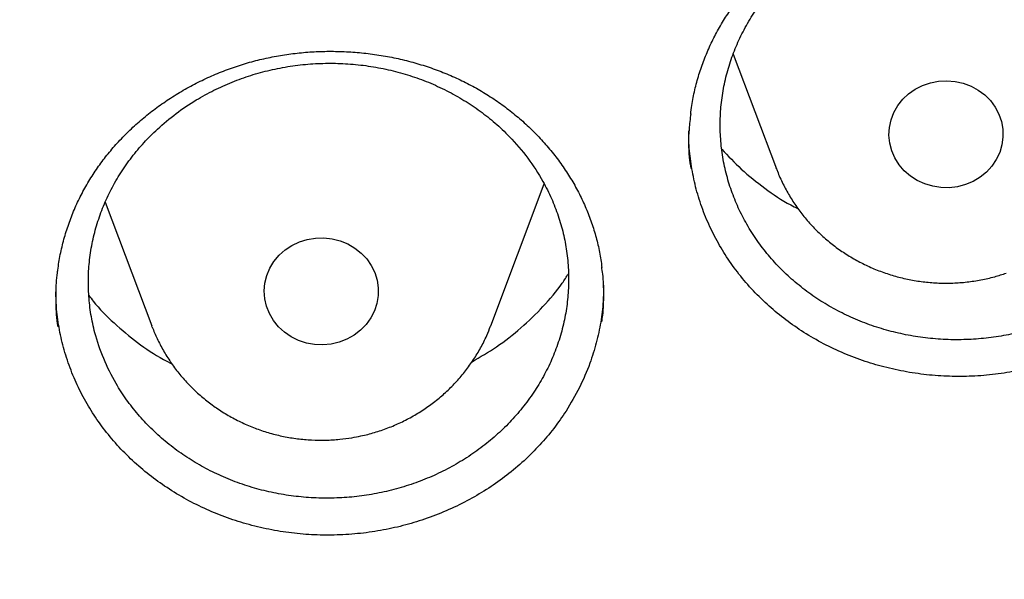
# Model space of a CAD drawing. Header units: millimetres. Extents: x 8 to 795, y 12 to 1770.
# Tile 98 of 127: x 393.66 to 400.56, y 1589.09 to 1593.01. Entities that reach past the tile are written whole.
import ezdxf

# ---------------------------------------------------------------- set-up
doc = ezdxf.new("R2010")
doc.units = ezdxf.units.MM

msp = doc.modelspace()

# ---------------------------------------------------------------- linework, layer by layer
at = {"color": 7, "linetype": 'Continuous', "lineweight": 30}
for p, q in [((398.6573, 1592.7742), (398.9594, 1591.971)), ((398.9594, 1591.971), (398.9578, 1591.9753)), ((396.9579, 1590.8705), (397.3317, 1591.8641)), ((394.2563, 1591.7355), (394.5818, 1590.8705)), ((394.585, 1590.8619), (394.5818, 1590.8705)), ((396.9579, 1590.8705), (396.9565, 1590.8668))]:
    msp.add_line(p, q, dxfattribs=at)
at = {"color": 7, "linetype": 'Continuous', "lineweight": 30, "flags": 128}
for points in [[(400.2843, 1591.8598), (400.2281, 1591.8449), (400.1702, 1591.8378), (400.1118, 1591.8387), (400.0542, 1591.8476), (399.9986, 1591.8642), (399.9461, 1591.8883), (399.8979, 1591.9192), (399.8551, 1591.9564), (399.8185, 1591.9991), (399.7888, 1592.0463), (399.7669, 1592.0971), (399.753, 1592.1503), (399.7476, 1592.2049), (399.7507, 1592.2596), (399.7622, 1592.3133), (399.782, 1592.3648), (399.8095, 1592.4132), (399.8442, 1592.4572), (399.8854, 1592.496), (399.9322, 1592.5288), (399.9836, 1592.5548), (400.0385, 1592.5736), (400.0957, 1592.5846), (400.154, 1592.5877), (400.2122, 1592.5828), (400.2689, 1592.5701), (400.3231, 1592.5497), (400.3736, 1592.5221), (400.4192, 1592.4879), (400.4591, 1592.4478), (400.4923, 1592.4028), (400.5181, 1592.3536), (400.5361, 1592.3015), (400.5458, 1592.2475), (400.5469, 1592.1927), (400.5396, 1592.1383), (400.5239, 1592.0856), (400.5002, 1592.0355), (400.469, 1591.9892), (400.4309, 1591.9477), (400.3868, 1591.9118), (400.3376, 1591.8823), (400.2843, 1591.8598)], [(395.8393, 1590.7424), (395.7812, 1590.7369), (395.7229, 1590.7393), (395.6655, 1590.7497), (395.6104, 1590.7678), (395.5587, 1590.7932), (395.5115, 1590.8255), (395.4698, 1590.8638), (395.4345, 1590.9075), (395.4063, 1590.9555), (395.3859, 1591.0068), (395.3736, 1591.0604), (395.3698, 1591.115), (395.3746, 1591.1696), (395.3877, 1591.223), (395.409, 1591.274), (395.438, 1591.3216), (395.4741, 1591.3647), (395.5165, 1591.4024), (395.5642, 1591.4339), (395.6164, 1591.4586), (395.6718, 1591.4758), (395.7293, 1591.4853), (395.7877, 1591.4869), (395.8457, 1591.4805), (395.9021, 1591.4662), (395.9556, 1591.4443), (396.0052, 1591.4154), (396.0498, 1591.38), (396.0884, 1591.3389), (396.1202, 1591.293), (396.1446, 1591.2432), (396.161, 1591.1906), (396.169, 1591.1363), (396.1685, 1591.0816), (396.1595, 1591.0274), (396.1423, 1590.9751), (396.1171, 1590.9257), (396.0844, 1590.8802), (396.0451, 1590.8397), (395.9999, 1590.805), (395.9498, 1590.7769), (395.8959, 1590.7558), (395.8393, 1590.7424)]]:
    msp.add_lwpolyline(points, dxfattribs=at)
at = {"color": 7, "linetype": 'Continuous', "lineweight": 30}
for points, knots in [([(356.4037, 1618.2283), (356.4013, 1618.1935), (356.3966, 1618.1228), (356.3904, 1618.0059), (356.3836, 1617.881), (356.3756, 1617.7496), (356.3675, 1617.6087), (356.3596, 1617.4575), (356.3511, 1617.2788), (356.3425, 1617.0702), (356.3344, 1616.8294), (356.3271, 1616.5403), (356.3219, 1616.1986), (356.3208, 1615.7999), (356.3255, 1615.3723), (356.3372, 1614.9124), (356.3571, 1614.4265), (356.3858, 1613.9246), (356.423, 1613.4203), (356.4683, 1612.9175), (356.5218, 1612.4164), (356.5832, 1611.9172), (356.6704, 1611.292), (356.792, 1610.5429), (356.9587, 1609.6727), (357.111, 1608.9838), (357.2344, 1608.4731), (357.3194, 1608.1377), (357.4067, 1607.8084), (357.4938, 1607.4937), (357.5776, 1607.202), (357.6565, 1606.9369), (357.7298, 1606.6981), (357.7967, 1606.4855), (357.8568, 1606.2989), (357.9096, 1606.1384), (357.9547, 1606.0036), (357.9898, 1605.8998), (358.0171, 1605.82), (358.0407, 1605.7514), (358.0669, 1605.6759), (358.0982, 1605.5866), (358.1349, 1605.4828), (358.1812, 1605.3535), (358.2383, 1605.1965), (358.3076, 1605.0093), (358.3867, 1604.8), (358.476, 1604.5689), (358.5761, 1604.316), (358.6855, 1604.0469), (358.8013, 1603.7696), (358.9631, 1603.3924), (359.1731, 1602.9222), (359.4359, 1602.3637), (359.7352, 1601.7579), (360.074, 1601.109), (360.4549, 1600.4213), (360.8466, 1599.7526), (361.2876, 1599.0389), (361.7859, 1598.2788), (362.3478, 1597.475), (362.9346, 1596.6866), (363.4712, 1596.0085), (363.9521, 1595.4302), (364.3742, 1594.9417), (364.8192, 1594.4468), (365.2879, 1593.9461), (365.7468, 1593.476), (366.1921, 1593.0368), (366.6205, 1592.6289), (367.0657, 1592.2198), (367.5272, 1591.8109), (367.9417, 1591.457), (368.296, 1591.1635), (368.578, 1590.935), (368.8416, 1590.7258), (369.0863, 1590.5355), (369.3114, 1590.3633), (369.5073, 1590.2159), (369.6754, 1590.0911), (369.8176, 1589.9868), (369.945, 1589.8942), (370.0499, 1589.8186), (370.1318, 1589.7601), (370.1903, 1589.7184), (370.24, 1589.6832), (370.2964, 1589.6434), (370.3719, 1589.5903), (370.472, 1589.5203), (370.5945, 1589.4354), (370.7396, 1589.3358), (370.9075, 1589.222), (371.1866, 1589.0352), (371.5749, 1588.7817), (372.0709, 1588.4694), (372.5807, 1588.1601), (373.1043, 1587.8545), (373.6415, 1587.5531), (374.2262, 1587.2384), (374.8607, 1586.9125), (375.5468, 1586.5782), (376.2459, 1586.256), (376.9871, 1585.9336), (377.7641, 1585.6167), (378.5755, 1585.3087), (379.3828, 1585.0241), (380.1851, 1584.7623), (380.9769, 1584.524), (381.7576, 1584.3078), (382.5274, 1584.1126), (383.2943, 1583.9355), (384.1383, 1583.7593), (385.0634, 1583.5895), (386.0705, 1583.433), (387.082, 1583.3041), (388.097, 1583.2029), (389.1147, 1583.1297), (390.1343, 1583.0845), (391.1548, 1583.0675), (392.1755, 1583.0789), (393.1953, 1583.1186), (394.2134, 1583.1863), (395.2291, 1583.282), (396.2419, 1583.4056), (397.2528, 1583.5571), (398.2556, 1583.7358), (399.2504, 1583.9413), (400.2365, 1584.1732), (401.2195, 1584.4331), (402.1282, 1584.7006), (402.9645, 1584.9697), (403.7336, 1585.2362), (404.5079, 1585.5243), (405.2944, 1585.8381), (406.092, 1586.1786), (406.8998, 1586.5472), (407.7122, 1586.9427), (408.5279, 1587.3659), (409.1892, 1587.7311), (409.6921, 1588.0213), (410.0304, 1588.2217), (410.3477, 1588.4143), (410.6431, 1588.5977), (410.9155, 1588.7705), (411.1656, 1588.9322), (411.3938, 1589.0824), (411.6022, 1589.2218), (411.7861, 1589.3465), (411.9468, 1589.457), (412.0847, 1589.5529), (412.2041, 1589.6366), (412.2995, 1589.7041), (412.3815, 1589.7624), (412.4628, 1589.8206), (412.5595, 1589.8902), (412.6735, 1589.973), (412.805, 1590.0694), (412.9539, 1590.1796), (413.1166, 1590.3015), (413.2891, 1590.4324), (413.4672, 1590.5693), (413.6494, 1590.7113), (413.9068, 1590.9147), (414.2428, 1591.1862), (414.6597, 1591.534), (415.0919, 1591.9066), (415.5381, 1592.3048), (415.9972, 1592.7297), (416.4201, 1593.1364), (416.805, 1593.5193), (417.1447, 1593.8673), (417.4754, 1594.216), (417.7905, 1594.5577), (418.0886, 1594.8901), (418.3861, 1595.2307), (418.681, 1595.5777), (418.9717, 1595.9296), (419.2419, 1596.2658), (419.494, 1596.5877), (419.7284, 1596.8945), (419.9455, 1597.1854), (420.1443, 1597.4577), (420.3313, 1597.7193), (420.5174, 1597.9849), (420.7125, 1598.2693), (420.9201, 1598.5793), (421.1394, 1598.9151), (421.3695, 1599.2774), (421.6093, 1599.6667), (421.8579, 1600.0836), (422.0943, 1600.4944), (422.3175, 1600.8954), (422.5264, 1601.283), (422.7356, 1601.6845), (422.9389, 1602.0887), (423.1377, 1602.4983), (423.3278, 1602.9048), (423.5087, 1603.3064), (423.6739, 1603.6868), (423.8242, 1604.0456), (423.9606, 1604.3824), (424.0839, 1604.6968), (424.1949, 1604.9887), (424.2802, 1605.2196), (424.3423, 1605.3912), (424.3829, 1605.5049), (424.4166, 1605.6003), (424.4435, 1605.6773), (424.4648, 1605.7388), (424.4862, 1605.8006), (424.5123, 1605.8767), (424.5467, 1605.978), (424.5885, 1606.1027), (424.6456, 1606.2756), (424.7164, 1606.4949), (424.7989, 1606.758), (424.8839, 1607.038), (424.9707, 1607.334), (425.0668, 1607.6744), (425.1714, 1608.0625), (425.2831, 1608.5016), (425.3941, 1608.9665), (425.4949, 1609.4199), (425.5857, 1609.8584), (425.6668, 1610.2786), (425.7445, 1610.7133), (425.8323, 1611.2491), (425.9225, 1611.8738), (426.0074, 1612.5765), (426.0742, 1613.2567), (426.1243, 1613.9141), (426.1594, 1614.5483), (426.1807, 1615.1589), (426.1883, 1615.6554), (426.1887, 1616.0435), (426.1862, 1616.3291), (426.1813, 1616.6077), (426.1741, 1616.875), (426.1655, 1617.1283), (426.1554, 1617.3755), (426.1441, 1617.6138), (426.1317, 1617.8412), (426.1195, 1618.0429), (426.1105, 1618.1696), (426.1063, 1618.2283)], [0, 0, 0, 0, 0.000951, 0.00193, 0.003036, 0.004253, 0.00557, 0.006974, 0.008466, 0.010552, 0.012788, 0.015174, 0.018604, 0.022304, 0.026272, 0.03051, 0.035109, 0.039809, 0.0445, 0.049182, 0.053854, 0.058517, 0.063171, 0.071403, 0.079606, 0.08778, 0.090983, 0.094182, 0.097376, 0.100428, 0.103231, 0.105785, 0.10809, 0.110147, 0.111955, 0.113514, 0.114824, 0.115886, 0.116546, 0.117156, 0.117891, 0.118757, 0.119771, 0.120935, 0.122551, 0.124388, 0.126447, 0.128728, 0.13123, 0.133951, 0.136743, 0.139516, 0.145262, 0.150923, 0.1565, 0.163835, 0.171017, 0.178053, 0.185051, 0.193962, 0.202877, 0.211797, 0.220722, 0.226386, 0.232222, 0.238234, 0.244421, 0.250785, 0.255992, 0.261311, 0.266742, 0.272286, 0.27791, 0.281398, 0.284647, 0.287657, 0.290428, 0.29296, 0.295254, 0.296996, 0.29857, 0.299975, 0.301212, 0.302031, 0.302668, 0.303134, 0.303663, 0.304513, 0.305603, 0.306932, 0.308499, 0.310306, 0.312352, 0.317473, 0.322689, 0.327986, 0.333366, 0.338829, 0.344373, 0.351014, 0.357768, 0.364616, 0.371408, 0.379162, 0.386804, 0.394332, 0.401748, 0.409052, 0.416116, 0.423071, 0.429942, 0.436807, 0.445722, 0.454637, 0.463552, 0.472466, 0.481381, 0.490295, 0.49921, 0.508124, 0.517039, 0.525953, 0.534868, 0.543782, 0.552714, 0.561687, 0.570523, 0.5794, 0.588318, 0.597277, 0.604345, 0.611477, 0.618749, 0.626162, 0.633856, 0.641697, 0.649684, 0.657818, 0.6661, 0.66977, 0.673275, 0.676573, 0.679664, 0.682548, 0.68518, 0.687613, 0.689846, 0.691879, 0.693552, 0.69506, 0.696371, 0.697452, 0.698185, 0.699064, 0.700127, 0.701375, 0.702837, 0.704492, 0.706336, 0.708286, 0.710293, 0.712359, 0.714483, 0.719094, 0.723957, 0.729073, 0.73444, 0.74006, 0.745932, 0.750271, 0.754723, 0.75908, 0.763275, 0.767308, 0.77118, 0.775537, 0.779669, 0.783578, 0.787262, 0.79079, 0.794084, 0.797145, 0.799974, 0.80285, 0.805987, 0.809384, 0.813035, 0.816945, 0.821115, 0.825545, 0.830235, 0.834102, 0.838129, 0.842317, 0.846532, 0.850561, 0.854837, 0.85888, 0.862688, 0.866263, 0.869603, 0.87271, 0.875584, 0.878223, 0.879511, 0.880626, 0.881559, 0.88231, 0.882879, 0.883358, 0.884118, 0.885104, 0.886317, 0.887757, 0.890141, 0.892693, 0.895393, 0.898242, 0.901239, 0.905195, 0.909383, 0.913804, 0.918457, 0.922275, 0.926237, 0.930343, 0.934543, 0.941328, 0.94789, 0.954228, 0.960343, 0.966236, 0.971905, 0.977351, 0.980059, 0.98271, 0.985301, 0.987816, 0.990158, 0.992312, 0.994612, 0.996657, 0.99845, 1, 1, 1, 1]), ([(358.9644, 1612.1596), (358.9677, 1612.1309), (358.9888, 1611.9472), (359.0351, 1611.6094), (359.1037, 1611.1463), (359.1806, 1610.6843), (359.2648, 1610.2235), (359.3565, 1609.7639), (359.4558, 1609.3057), (359.5625, 1608.849), (359.6767, 1608.3938), (359.7982, 1607.9404), (359.9272, 1607.4888), (360.0635, 1607.039), (360.2072, 1606.5913), (360.3582, 1606.1457), (360.5164, 1605.7024), (360.6818, 1605.2613), (360.8544, 1604.8227), (361.0342, 1604.3866), (361.2211, 1603.9532), (361.415, 1603.5225), (361.6159, 1603.0946), (361.8238, 1602.6697), (362.0386, 1602.2478), (362.2603, 1601.8291), (362.4888, 1601.4136), (362.724, 1601.0014), (362.966, 1600.5926), (363.2146, 1600.1874), (363.4698, 1599.7858), (363.7315, 1599.388), (363.9997, 1598.9939), (364.2743, 1598.6038), (364.5552, 1598.2176), (364.8424, 1597.8355), (365.1358, 1597.4576), (365.4354, 1597.084), (365.741, 1596.7147), (366.0526, 1596.3498), (366.3701, 1595.9895), (366.6935, 1595.6338), (367.0227, 1595.2828), (367.3575, 1594.9366), (367.698, 1594.5952), (368.044, 1594.2587), (368.3955, 1593.9273), (368.7523, 1593.601), (369.1144, 1593.2798), (369.4817, 1592.9639), (369.8542, 1592.6533), (370.2317, 1592.3481), (370.6141, 1592.0484), (371.0013, 1591.7542), (371.3933, 1591.4656), (371.79, 1591.1827), (372.1913, 1590.9055), (372.597, 1590.6341), (373.0072, 1590.3686), (373.4216, 1590.1091), (373.8402, 1589.8555), (374.2629, 1589.608), (374.6896, 1589.3666), (375.1202, 1589.1313), (375.5546, 1588.9023), (375.9927, 1588.6795), (376.4343, 1588.4631), (376.8795, 1588.2531), (377.328, 1588.0495), (377.7798, 1587.8523), (378.2347, 1587.6617), (378.6928, 1587.4777), (379.1537, 1587.3002), (379.6175, 1587.1295), (380.0841, 1586.9654), (380.5533, 1586.808), (381.025, 1586.6574), (381.4991, 1586.5137), (381.9755, 1586.3767), (382.454, 1586.2466), (382.9347, 1586.1235), (383.4173, 1586.0072), (383.9017, 1585.8979), (384.3879, 1585.7956), (384.8757, 1585.7003), (385.3649, 1585.6121), (385.8556, 1585.5309), (386.3475, 1585.4567), (386.8406, 1585.3896), (387.3348, 1585.3297), (387.8298, 1585.2768), (388.3257, 1585.2311), (388.8222, 1585.1925), (389.3193, 1585.1611), (389.8169, 1585.1369), (390.3148, 1585.1197), (390.8129, 1585.1098), (391.3111, 1585.107), (391.8094, 1585.1114), (392.3074, 1585.123), (392.8053, 1585.1417), (393.3028, 1585.1676), (393.7998, 1585.2006), (394.2962, 1585.2408), (394.7918, 1585.2881), (395.2867, 1585.3426), (395.7806, 1585.4041), (396.2734, 1585.4728), (396.7651, 1585.5486), (397.2555, 1585.6314), (397.7444, 1585.7212), (398.2319, 1585.8181), (398.7176, 1585.922), (399.2017, 1586.0328), (399.6839, 1586.1506), (400.164, 1586.2754), (400.6421, 1586.407), (401.118, 1586.5455), (401.5916, 1586.6908), (402.0628, 1586.8429), (402.5314, 1587.0018), (402.9973, 1587.1674), (403.4605, 1587.3397), (403.9208, 1587.5186), (404.3782, 1587.7042), (404.8324, 1587.8963), (405.2835, 1588.0949), (405.7313, 1588.2999), (406.1757, 1588.5114), (406.6165, 1588.7293), (407.0538, 1588.9534), (407.4873, 1589.1839), (407.9171, 1589.4205), (408.3429, 1589.6633), (408.7647, 1589.9122), (409.1824, 1590.1672), (409.5958, 1590.4281), (410.005, 1590.6949), (410.4097, 1590.9676), (410.81, 1591.2461), (411.2056, 1591.5303), (411.5966, 1591.8202), (411.9828, 1592.1157), (412.3641, 1592.4166), (412.7404, 1592.7231), (413.1117, 1593.0349), (413.4779, 1593.352), (413.8388, 1593.6744), (414.1945, 1594.0019), (414.5447, 1594.3344), (414.8895, 1594.672), (415.2287, 1595.0145), (415.5623, 1595.3618), (415.8902, 1595.7139), (416.2122, 1596.0707), (416.5284, 1596.4321), (416.8387, 1596.7979), (417.143, 1597.1682), (417.4411, 1597.5428), (417.7332, 1597.9217), (418.019, 1598.3047), (418.2985, 1598.6918), (418.5716, 1599.0829), (418.8384, 1599.4778), (419.0986, 1599.8766), (419.3523, 1600.279), (419.5994, 1600.685), (419.8399, 1601.0946), (420.0736, 1601.5075), (420.3006, 1601.9238), (420.5207, 1602.3433), (420.7339, 1602.7659), (420.9403, 1603.1915), (421.1396, 1603.62), (421.3319, 1604.0513), (421.5172, 1604.4854), (421.6953, 1604.9221), (421.8663, 1605.3613), (422.0302, 1605.8029), (422.1867, 1606.2468), (422.336, 1606.6928), (422.478, 1607.141), (422.6127, 1607.5912), (422.74, 1608.0433), (422.8599, 1608.4971), (422.9724, 1608.9526), (423.0774, 1609.4097), (423.1749, 1609.8682), (423.265, 1610.3281), (423.3475, 1610.7892), (423.4226, 1611.2515), (423.4896, 1611.7148), (423.5367, 1612.0703), (423.559, 1612.2715), (423.5641, 1612.3178)], [0, 0, 0, 0, 0.000972, 0.00622, 0.011468, 0.016716, 0.021964, 0.027212, 0.03246, 0.037709, 0.042957, 0.048205, 0.053453, 0.058702, 0.06395, 0.069198, 0.074447, 0.079695, 0.084943, 0.090192, 0.095441, 0.100689, 0.105938, 0.111186, 0.116435, 0.121684, 0.126933, 0.132182, 0.13743, 0.142679, 0.147928, 0.153177, 0.158426, 0.163676, 0.168925, 0.174174, 0.179423, 0.184673, 0.189922, 0.195171, 0.200421, 0.20567, 0.21092, 0.21617, 0.221419, 0.226669, 0.231919, 0.237169, 0.242418, 0.247668, 0.252918, 0.258168, 0.263418, 0.268668, 0.273918, 0.279169, 0.284419, 0.289669, 0.294919, 0.30017, 0.30542, 0.31067, 0.315921, 0.321171, 0.326422, 0.331672, 0.336923, 0.342173, 0.347424, 0.352674, 0.357925, 0.363176, 0.368426, 0.373677, 0.378928, 0.384178, 0.389429, 0.39468, 0.399931, 0.405182, 0.410432, 0.415683, 0.420934, 0.426185, 0.431436, 0.436687, 0.441938, 0.447189, 0.45244, 0.457691, 0.462942, 0.468193, 0.473444, 0.478694, 0.483945, 0.489196, 0.494447, 0.499698, 0.504949, 0.5102, 0.515451, 0.520702, 0.525953, 0.531204, 0.536455, 0.541706, 0.546957, 0.552208, 0.557459, 0.56271, 0.567961, 0.573212, 0.578463, 0.583714, 0.588965, 0.594216, 0.599467, 0.604718, 0.609968, 0.615219, 0.62047, 0.625721, 0.630972, 0.636222, 0.641473, 0.646724, 0.651975, 0.657225, 0.662476, 0.667726, 0.672977, 0.678228, 0.683478, 0.688729, 0.693979, 0.69923, 0.70448, 0.70973, 0.714981, 0.720231, 0.725481, 0.730732, 0.735982, 0.741232, 0.746482, 0.751732, 0.756982, 0.762232, 0.767482, 0.772732, 0.777982, 0.783232, 0.788481, 0.793731, 0.798981, 0.80423, 0.80948, 0.81473, 0.819979, 0.825228, 0.830478, 0.835727, 0.840976, 0.846226, 0.851475, 0.856724, 0.861973, 0.867222, 0.872471, 0.87772, 0.882969, 0.888218, 0.893467, 0.898715, 0.903964, 0.909213, 0.914461, 0.91971, 0.924958, 0.930207, 0.935455, 0.940704, 0.945952, 0.9512, 0.956449, 0.961697, 0.966945, 0.972193, 0.977442, 0.98269, 0.987938, 0.993186, 0.998434, 1, 1, 1, 1]), ([(398.5742, 1592.9849), (398.5837, 1593.0005), (398.6123, 1593.0473), (398.6648, 1593.1232), (398.734, 1593.2111), (398.8096, 1593.2956), (398.8914, 1593.3762), (398.979, 1593.4527), (399.0719, 1593.5244), (399.1696, 1593.591), (399.2716, 1593.652), (399.3773, 1593.7072), (399.4862, 1593.7561), (399.5975, 1593.7985), (399.7107, 1593.8342), (399.8253, 1593.8631), (399.9414, 1593.8853), (400.0593, 1593.901), (400.1791, 1593.9102), (400.3003, 1593.9128), (400.422, 1593.9086), (400.5435, 1593.8976), (400.664, 1593.88), (400.7826, 1593.8557), (400.8985, 1593.8249), (401.011, 1593.7879), (401.1195, 1593.745), (401.2236, 1593.6963), (401.3239, 1593.6416), (401.4206, 1593.581), (401.5137, 1593.5145), (401.6025, 1593.4423), (401.6866, 1593.3649), (401.7654, 1593.2825), (401.8383, 1593.1958), (401.9051, 1593.105), (401.9652, 1593.0109), (402.0183, 1592.9139), (402.0642, 1592.8145), (402.1025, 1592.7132), (402.1336, 1592.6102), (402.1565, 1592.5054), (402.1691, 1592.4348), (402.1721, 1592.399), (402.1721, 1592.3989)], [0, 0, 0, 0, 0.012161, 0.036509, 0.06096, 0.085559, 0.11029, 0.135127, 0.160035, 0.184975, 0.209889, 0.234731, 0.259458, 0.284033, 0.308428, 0.332611, 0.356649, 0.380919, 0.405451, 0.430199, 0.455106, 0.480108, 0.505132, 0.530086, 0.554903, 0.579525, 0.603906, 0.628032, 0.652103, 0.676471, 0.701061, 0.725845, 0.750784, 0.775834, 0.800949, 0.826078, 0.851166, 0.876175, 0.901078, 0.925855, 0.950481, 0.975139, 0.999971, 1, 1, 1, 1]), ([(399.0479, 1593.3545), (399.0161, 1593.3233), (398.9523, 1593.2608), (398.8671, 1593.1576), (398.7901, 1593.0475), (398.724, 1592.932), (398.6689, 1592.8127), (398.6253, 1592.6904), (398.5927, 1592.564), (398.5721, 1592.4361), (398.5635, 1592.3074), (398.5667, 1592.1794), (398.5819, 1592.0509), (398.609, 1591.9245), (398.6478, 1591.8011), (398.6975, 1591.6818), (398.7589, 1591.5657), (398.8307, 1591.4551), (398.9123, 1591.3511), (399.003, 1591.254), (399.1036, 1591.1632), (399.2125, 1591.0807), (399.3281, 1591.0074), (399.4496, 1590.9435), (399.578, 1590.8885), (399.711, 1590.8439), (399.8474, 1590.8098), (399.9858, 1590.7863), (400.1276, 1590.7733), (400.2699, 1590.7714), (400.4116, 1590.7803), (400.5513, 1590.7998), (400.6904, 1590.8302), (400.8259, 1590.8711), (400.957, 1590.922), (401.0823, 1590.9823), (401.2031, 1591.0526), (401.3166, 1591.1317), (401.4223, 1591.2188), (401.5191, 1591.313), (401.608, 1591.4153), (401.6868, 1591.5236), (401.7553, 1591.6372), (401.8128, 1591.7548), (401.8597, 1591.8775), (401.895, 1592.003), (401.9185, 1592.1302), (401.9301, 1592.258), (401.9299, 1592.3874), (401.9175, 1592.5159), (401.8934, 1592.6425), (401.8578, 1592.766), (401.8103, 1592.8876), (401.7518, 1593.0044), (401.6829, 1593.1157), (401.6041, 1593.2211), (401.5146, 1593.3212), (401.4161, 1593.4137), (401.3098, 1593.4978), (401.1966, 1593.573), (401.0754, 1593.64), (400.9485, 1593.6971), (400.817, 1593.7441), (400.6822, 1593.7807), (400.5429, 1593.8071), (400.4018, 1593.8226), (400.2601, 1593.8273), (400.119, 1593.8212), (399.9773, 1593.8041), (399.838, 1593.7763), (399.702, 1593.7381), (399.5705, 1593.69), (399.4424, 1593.6315), (399.3104, 1593.5578), (399.1759, 1593.4672), (399.0907, 1593.3922), (399.0479, 1593.3545)], [0, 0, 0, 0, 0.013183, 0.026457, 0.040021, 0.053683, 0.066914, 0.080261, 0.093703, 0.107366, 0.120603, 0.133957, 0.147406, 0.161075, 0.174318, 0.187654, 0.201133, 0.214809, 0.228006, 0.241295, 0.254874, 0.268552, 0.281793, 0.295128, 0.308606, 0.322281, 0.335516, 0.348867, 0.362314, 0.375982, 0.389209, 0.402552, 0.415991, 0.429651, 0.442873, 0.456212, 0.469646, 0.4833, 0.496522, 0.509861, 0.523294, 0.536948, 0.550175, 0.563519, 0.576957, 0.590616, 0.603851, 0.617202, 0.630648, 0.644315, 0.657557, 0.670915, 0.684369, 0.698043, 0.71124, 0.724529, 0.738107, 0.751785, 0.765029, 0.778365, 0.791844, 0.805521, 0.818758, 0.832112, 0.845561, 0.859231, 0.872461, 0.885807, 0.899248, 0.91291, 0.926133, 0.939473, 0.952908, 0.966563, 0.983189, 1, 1, 1, 1]), ([(398.3586, 1592.3528), (398.361, 1592.3734), (398.3676, 1592.4304), (398.3868, 1592.5231), (398.4154, 1592.6301), (398.4516, 1592.735), (398.4949, 1592.8372), (398.5367, 1592.9202), (398.5648, 1592.9686), (398.5742, 1592.9849)], [0, 0, 0, 0, 0.093574, 0.259799, 0.425591, 0.590653, 0.754745, 0.91769, 1, 1, 1, 1]), ([(394.1636, 1591.9194), (394.1736, 1591.9347), (394.2035, 1591.9805), (394.2583, 1592.0547), (394.33, 1592.1403), (394.4082, 1592.2224), (394.4923, 1592.3004), (394.5821, 1592.374), (394.677, 1592.4428), (394.7767, 1592.5063), (394.8805, 1592.5641), (394.9878, 1592.6159), (395.098, 1592.6614), (395.2106, 1592.7004), (395.3248, 1592.7326), (395.4402, 1592.758), (395.5569, 1592.7766), (395.6752, 1592.7887), (395.7952, 1592.7943), (395.9164, 1592.7931), (396.0379, 1592.7853), (396.1591, 1592.7707), (396.279, 1592.7494), (396.3968, 1592.7216), (396.5117, 1592.6874), (396.623, 1592.6471), (396.7301, 1592.601), (396.8327, 1592.5492), (396.9313, 1592.4916), (397.0262, 1592.4282), (397.1172, 1592.359), (397.2039, 1592.2844), (397.2856, 1592.2046), (397.3619, 1592.12), (397.4322, 1592.0312), (397.4962, 1591.9387), (397.5535, 1591.843), (397.6037, 1591.7446), (397.6466, 1591.644), (397.6821, 1591.5418), (397.7096, 1591.438), (397.7276, 1591.3506), (397.7336, 1591.2976), (397.7356, 1591.2798)], [0, 0, 0, 0, 0.01232, 0.03699, 0.061764, 0.086686, 0.111741, 0.136902, 0.162134, 0.187397, 0.212634, 0.237797, 0.262842, 0.287734, 0.312443, 0.336937, 0.361278, 0.385853, 0.410693, 0.435751, 0.46097, 0.486283, 0.511619, 0.536883, 0.562008, 0.586935, 0.611618, 0.636041, 0.660407, 0.685072, 0.709963, 0.735051, 0.760297, 0.785657, 0.811083, 0.836527, 0.861929, 0.887253, 0.91247, 0.937561, 0.962501, 0.987475, 1, 1, 1, 1]), ([(394.6217, 1592.2478), (394.5899, 1592.2169), (394.526, 1592.1549), (394.4407, 1592.0524), (394.3635, 1591.943), (394.2972, 1591.8281), (394.2421, 1591.7093), (394.1983, 1591.5875), (394.1656, 1591.4616), (394.1449, 1591.334), (394.1362, 1591.2057), (394.1393, 1591.0779), (394.1544, 1590.9494), (394.186, 1590.8023), (394.2415, 1590.6383), (394.3193, 1590.4821), (394.4031, 1590.3528), (394.4849, 1590.2482), (394.5756, 1590.1507), (394.6762, 1590.0595), (394.7847, 1589.9767), (394.9003, 1589.9028), (395.0217, 1589.8382), (395.1502, 1589.7826), (395.2832, 1589.7371), (395.4196, 1589.7022), (395.558, 1589.6779), (395.6998, 1589.664), (395.842, 1589.6611), (395.9838, 1589.6691), (396.1235, 1589.6877), (396.2626, 1589.7171), (396.3982, 1589.757), (396.5293, 1589.807), (396.6547, 1589.8663), (396.7755, 1589.9356), (396.8892, 1590.0138), (396.9949, 1590.1001), (397.0919, 1590.1935), (397.1809, 1590.295), (397.2598, 1590.4026), (397.3284, 1590.5156), (397.386, 1590.6326), (397.4331, 1590.7548), (397.4684, 1590.8798), (397.492, 1591.0067), (397.5037, 1591.1342), (397.5036, 1591.2634), (397.4913, 1591.3917), (397.4672, 1591.5182), (397.4317, 1591.6418), (397.3843, 1591.7635), (397.3162, 1591.8999), (397.2204, 1592.0476), (397.1048, 1592.1832), (396.9902, 1592.2913), (396.884, 1592.3759), (396.7708, 1592.4517), (396.6496, 1592.5194), (396.5226, 1592.5772), (396.3912, 1592.625), (396.2564, 1592.6624), (396.1171, 1592.6897), (395.9761, 1592.7061), (395.8343, 1592.7116), (395.6932, 1592.7064), (395.5516, 1592.6904), (395.4122, 1592.6635), (395.2761, 1592.6263), (395.1446, 1592.5792), (395.0165, 1592.5217), (394.8843, 1592.4489), (394.7498, 1592.3594), (394.6645, 1592.2851), (394.6217, 1592.2478)], [0, 0, 0, 0, 0.013187, 0.026466, 0.040034, 0.053701, 0.066948, 0.080288, 0.093735, 0.107401, 0.120643, 0.133976, 0.147453, 0.161127, 0.180993, 0.201177, 0.214855, 0.228099, 0.241436, 0.254917, 0.268595, 0.281833, 0.295165, 0.30864, 0.322312, 0.335555, 0.348891, 0.362334, 0.375998, 0.389234, 0.402563, 0.415999, 0.429656, 0.44289, 0.456216, 0.46965, 0.483303, 0.49654, 0.509869, 0.523305, 0.536961, 0.550204, 0.56354, 0.576983, 0.590646, 0.603897, 0.617241, 0.630692, 0.644363, 0.657607, 0.670944, 0.684425, 0.698102, 0.717968, 0.738152, 0.75183, 0.765071, 0.778405, 0.791882, 0.805556, 0.818802, 0.83214, 0.845586, 0.859252, 0.87249, 0.885821, 0.899259, 0.912918, 0.926152, 0.939478, 0.952912, 0.966566, 0.983191, 1, 1, 1, 1]), ([(398.3593, 1592.3564), (398.3546, 1592.3202), (398.3413, 1592.219), (398.342, 1592.0898), (398.3555, 1591.9988), (398.3594, 1591.9724)], [0, 0, 0, 0, 0.283538, 0.791943, 1, 1, 1, 1]), ([(401.9465, 1591.4391), (401.9198, 1591.3972), (401.8662, 1591.313), (401.7708, 1591.1937), (401.6645, 1591.0802), (401.5479, 1590.9753), (401.4228, 1590.8802), (401.29, 1590.7954), (401.1485, 1590.72), (401.0011, 1590.6559), (400.8491, 1590.6034), (400.6939, 1590.5629), (400.5339, 1590.5341), (400.3725, 1590.5176), (400.2111, 1590.5136), (400.0509, 1590.5217), (399.8905, 1590.5423), (399.7331, 1590.575), (399.5798, 1590.6196), (399.4318, 1590.6755), (399.2883, 1590.7433), (399.152, 1590.8217), (399.0242, 1590.9101), (398.9057, 1591.0075), (398.7955, 1591.1149), (398.6961, 1591.2302), (398.6082, 1591.3525), (398.5323, 1591.4806), (398.4679, 1591.6156), (398.4166, 1591.7549), (398.3785, 1591.8974), (398.3548, 1592.0417), (398.3439, 1592.1551), (398.3457, 1592.2201), (398.3461, 1592.236)], [0, 0, 0, 0, 0.031407, 0.063035, 0.095348, 0.127895, 0.159436, 0.191204, 0.223316, 0.255895, 0.287347, 0.319022, 0.351039, 0.383523, 0.414908, 0.446513, 0.478456, 0.510862, 0.54234, 0.574039, 0.60608, 0.638586, 0.670072, 0.701777, 0.733824, 0.766335, 0.797866, 0.829618, 0.861711, 0.894269, 0.925798, 0.957548, 0.989635, 1, 1, 1, 1]), ([(398.5772, 1592.1072), (398.6212, 1592.0599), (398.7128, 1591.9615), (398.876, 1591.8323), (399.0103, 1591.7408), (399.0926, 1591.7007), (399.1093, 1591.6926)], [0, 0, 0, 0, 0.2901484, 0.6048376, 0.919643, 1, 1, 1, 1]), ([(398.9584, 1591.9757), (398.961, 1591.9681), (398.9738, 1591.9306), (399.004, 1591.8656), (399.0488, 1591.7817), (399.1009, 1591.7015), (399.1591, 1591.6254), (399.2233, 1591.5539), (399.2932, 1591.4874), (399.3682, 1591.4262), (399.448, 1591.3708), (399.5321, 1591.3216), (399.62, 1591.2787), (399.7111, 1591.2425), (399.805, 1591.2133), (399.901, 1591.1912), (399.9986, 1591.1763), (400.0972, 1591.1688), (400.1961, 1591.1687), (400.2949, 1591.1761), (400.3927, 1591.191), (400.4848, 1591.2118), (400.5432, 1591.2305), (400.5703, 1591.2391)], [0, 0, 0, 0, 0.01246, 0.061514, 0.110619, 0.159788, 0.209029, 0.258353, 0.307763, 0.357262, 0.406851, 0.456529, 0.506291, 0.556132, 0.606045, 0.656022, 0.706056, 0.756137, 0.806255, 0.8564, 0.906559, 0.956719, 1, 1, 1, 1]), ([(393.9219, 1591.2477), (393.927, 1591.2838), (393.9373, 1591.3563), (393.9623, 1591.4637), (393.9942, 1591.5697), (394.0335, 1591.6733), (394.0798, 1591.774), (394.124, 1591.8557), (394.1536, 1591.9033), (394.1636, 1591.9194)], [0, 0, 0, 0, 0.154174, 0.309155, 0.46374, 0.617651, 0.770663, 0.922607, 1, 1, 1, 1]), ([(397.7359, 1590.8971), (397.7383, 1590.9129), (397.7478, 1590.9761), (397.7501, 1591.0884), (397.7476, 1591.2019), (397.7377, 1591.2665), (397.7352, 1591.2835)], [0, 0, 0, 0, 0.122669, 0.493886, 0.867666, 1, 1, 1, 1]), ([(393.9209, 1591.2515), (393.9204, 1591.2485), (393.912, 1591.1977), (393.9086, 1591.0968), (393.909, 1590.9701), (393.9195, 1590.8925), (393.9234, 1590.8638)], [0, 0, 0, 0, 0.023507, 0.39596, 0.776508, 1, 1, 1, 1]), ([(396.8265, 1590.6188), (396.8843, 1590.6524), (397.0054, 1590.7231), (397.1719, 1590.8536), (397.3258, 1591.0033), (397.4366, 1591.1316), (397.4876, 1591.2131), (397.5016, 1591.2355)], [0, 0, 0, 0, 0.211843, 0.44475, 0.678401, 0.911309, 1, 1, 1, 1]), ([(397.748, 1591.1551), (397.7476, 1591.1172), (397.7468, 1591.0306), (397.7297, 1590.8956), (397.6991, 1590.7505), (397.6506, 1590.5966), (397.5824, 1590.4352), (397.5178, 1590.3274), (397.4852, 1590.2732)], [0, 0, 0, 0, 0.12345, 0.281313, 0.440873, 0.602759, 0.80028, 1, 1, 1, 1]), ([(397.4852, 1590.2732), (397.4572, 1590.2322), (397.4011, 1590.1497), (397.302, 1590.0337), (397.1921, 1589.9236), (397.0723, 1589.8225), (396.9443, 1589.7315), (396.8088, 1589.651), (396.665, 1589.5802), (396.5156, 1589.5209), (396.362, 1589.4732), (396.2056, 1589.4378), (396.0448, 1589.414), (395.8829, 1589.4027), (395.7214, 1589.4038), (395.5615, 1589.417), (395.4019, 1589.4426), (395.2455, 1589.4802), (395.0937, 1589.5296), (394.9477, 1589.59), (394.8063, 1589.6622), (394.6726, 1589.7448), (394.5477, 1589.837), (394.4323, 1589.9379), (394.3256, 1590.0485), (394.2299, 1590.1667), (394.1458, 1590.2915), (394.074, 1590.4217), (394.0139, 1590.5584), (393.9668, 1590.699), (393.9337, 1590.8423), (393.9138, 1590.9787), (393.9113, 1591.068), (393.9102, 1591.1087)], [0, 0, 0, 0, 0.031935, 0.064094, 0.09695, 0.130045, 0.162108, 0.194401, 0.227044, 0.260163, 0.292129, 0.324322, 0.356864, 0.38988, 0.421768, 0.45388, 0.486336, 0.519261, 0.551235, 0.583433, 0.615979, 0.648997, 0.680974, 0.713174, 0.74572, 0.778739, 0.810763, 0.843013, 0.875609, 0.908677, 0.940707, 0.972962, 1, 1, 1, 1]), ([(394.1412, 1591.0833), (394.1513, 1591.0697), (394.203, 1591.0003), (394.3162, 1590.8881), (394.4804, 1590.7513), (394.6179, 1590.6568), (394.7032, 1590.614), (394.7232, 1590.6041)], [0, 0, 0, 0, 0.068912, 0.351206, 0.632604, 0.914155, 1, 1, 1, 1]), ([(394.5854, 1590.8616), (394.5964, 1590.8346), (394.6193, 1590.7782), (394.6627, 1590.6962), (394.7133, 1590.6152), (394.7704, 1590.5384), (394.8336, 1590.466), (394.9025, 1590.3985), (394.9766, 1590.3364), (395.0555, 1590.2799), (395.1389, 1590.2295), (395.2261, 1590.1855), (395.3167, 1590.1481), (395.4102, 1590.1176), (395.5058, 1590.0941), (395.6032, 1590.078), (395.7016, 1590.0691), (395.8006, 1590.0678), (395.895, 1590.0732), (395.9558, 1590.0821), (395.984, 1590.0862)], [0, 0, 0, 0, 0.051175, 0.106757, 0.162409, 0.218142, 0.273965, 0.329887, 0.385909, 0.442033, 0.498257, 0.554578, 0.610989, 0.667483, 0.724053, 0.780687, 0.837377, 0.894111, 0.950878, 1, 1, 1, 1]), ([(395.984, 1590.0862), (396.0053, 1590.09), (396.059, 1590.0997), (396.1437, 1590.1218), (396.2372, 1590.1534), (396.3279, 1590.1921), (396.4151, 1590.2376), (396.4984, 1590.2894), (396.5772, 1590.3474), (396.651, 1590.4112), (396.7193, 1590.4803), (396.7818, 1590.5543), (396.8381, 1590.6327), (396.8876, 1590.7151), (396.9274, 1590.7932), (396.9473, 1590.8449), (396.9557, 1590.8668)], [0, 0, 0, 0, 0.049232, 0.124304, 0.199383, 0.274425, 0.349412, 0.424326, 0.49915, 0.573869, 0.648468, 0.722935, 0.797264, 0.871448, 0.945489, 1, 1, 1, 1])]:
    msp.add_open_spline(points, degree=3, knots=knots, dxfattribs=at)

doc.saveas('drawing.dxf')
